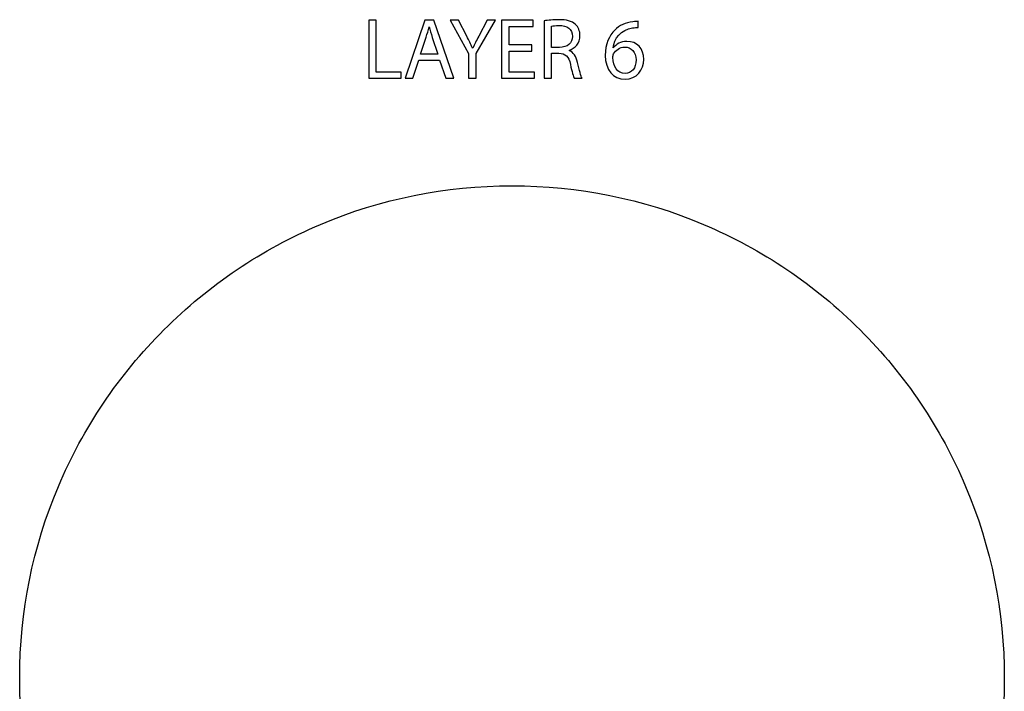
# Model space of a CAD drawing. Header units: millimetres. Extents: x -482 to 545, y -423 to 387.
# Tile 142 of 256: x 256 to 545, y -225 to -28. Entities that reach past the tile are written whole.
import ezdxf

# ---------------------------------------------------------------- set-up
doc = ezdxf.new("R2010")
doc.units = ezdxf.units.MM
doc.header["$MEASUREMENT"] = 0
doc.layers.add('Layer 1', color=7, linetype='Continuous')

msp = doc.modelspace()

# ---------------------------------------------------------------- linework, layer by layer
at = {"layer": 'Layer 1'}
for points, knots in [([(358.2452, -27.7797), (358.2452, -27.7797), (360.4554, -27.7797), (360.4554, -27.7797), (360.4554, -27.7797), (360.4554, -27.7797), (360.4554, -43.0461), (360.4554, -43.0461), (360.4554, -43.0461), (360.4554, -43.0461), (367.7709, -43.0461), (367.7709, -43.0461), (367.7709, -43.0461), (367.7709, -43.0461), (367.7709, -44.9003), (367.7709, -44.9003), (367.7709, -44.9003), (367.7709, -44.9003), (358.2452, -44.9003), (358.2452, -44.9003), (358.2452, -44.9003), (358.2452, -44.9003), (358.2452, -27.7797), (358.2452, -27.7797)], [0, 0, 0, 0, 0.14285714, 0.14285714, 0.14285714, 0.14285714, 0.28571429, 0.28571429, 0.28571429, 0.28571429, 0.42857143, 0.42857143, 0.42857143, 0.42857143, 0.57142857, 0.57142857, 0.57142857, 0.57142857, 0.71428571, 0.71428571, 0.71428571, 0.71428571, 1, 1, 1, 1]), ([(373.0027, -39.5152), (373.0027, -39.5152), (371.2243, -44.9003), (371.2243, -44.9003), (371.2243, -44.9003), (371.2243, -44.9003), (368.938, -44.9003), (368.938, -44.9003), (368.938, -44.9003), (368.938, -44.9003), (374.7553, -27.7797), (374.7553, -27.7797), (374.7553, -27.7797), (374.7553, -27.7797), (377.4223, -27.7797), (377.4223, -27.7797), (377.4223, -27.7797), (377.4223, -27.7797), (383.265, -44.9003), (383.265, -44.9003), (383.265, -44.9003), (383.265, -44.9003), (380.9024, -44.9003), (380.9024, -44.9003), (380.9024, -44.9003), (380.9024, -44.9003), (379.0736, -39.5152), (379.0736, -39.5152), (379.0736, -39.5152), (379.0736, -39.5152), (373.0027, -39.5152), (373.0027, -39.5152)], [0, 0, 0, 0, 0.11111111, 0.11111111, 0.11111111, 0.11111111, 0.22222222, 0.22222222, 0.22222222, 0.22222222, 0.33333333, 0.33333333, 0.33333333, 0.33333333, 0.44444444, 0.44444444, 0.44444444, 0.44444444, 0.55555556, 0.55555556, 0.55555556, 0.55555556, 0.66666667, 0.66666667, 0.66666667, 0.66666667, 0.77777778, 0.77777778, 0.77777778, 0.77777778, 1, 1, 1, 1]), ([(387.5823, -44.9004), (387.5823, -44.9004), (387.5823, -37.6353), (387.5823, -37.6353), (387.5823, -37.6353), (387.5823, -37.6353), (382.1717, -27.7798), (382.1717, -27.7798), (382.1717, -27.7798), (382.1717, -27.7798), (384.6867, -27.7798), (384.6867, -27.7798), (384.6867, -27.7798), (384.6867, -27.7798), (387.0997, -32.5041), (387.0997, -32.5041), (387.0997, -32.5041), (387.7601, -33.7995), (388.2681, -34.8413), (388.8015, -36.0351), (388.8015, -36.0351), (388.8015, -36.0351), (388.8527, -36.0351), (388.8527, -36.0351), (388.8527, -36.0351), (389.3353, -34.9175), (389.9195, -33.7995), (390.5799, -32.5041), (390.5799, -32.5041), (390.5799, -32.5041), (393.0437, -27.7798), (393.0437, -27.7798), (393.0437, -27.7798), (393.0437, -27.7798), (395.5586, -27.7798), (395.5586, -27.7798), (395.5586, -27.7798), (395.5586, -27.7798), (389.8179, -37.6099), (389.8179, -37.6099), (389.8179, -37.6099), (389.8179, -37.6099), (389.8179, -44.9004), (389.8179, -44.9004), (389.8179, -44.9004), (389.8179, -44.9004), (387.5823, -44.9004), (387.5823, -44.9004)], [0, 0, 0, 0, 0.07692308, 0.07692308, 0.07692308, 0.07692308, 0.15384615, 0.15384615, 0.15384615, 0.15384615, 0.23076923, 0.23076923, 0.23076923, 0.23076923, 0.30769231, 0.30769231, 0.30769231, 0.30769231, 0.38461538, 0.38461538, 0.38461538, 0.38461538, 0.46153846, 0.46153846, 0.46153846, 0.46153846, 0.53846154, 0.53846154, 0.53846154, 0.53846154, 0.61538462, 0.61538462, 0.61538462, 0.61538462, 0.69230769, 0.69230769, 0.69230769, 0.69230769, 0.76923077, 0.76923077, 0.76923077, 0.76923077, 0.84615385, 0.84615385, 0.84615385, 0.84615385, 1, 1, 1, 1]), ([(406.201, -36.8733), (406.201, -36.8733), (399.5455, -36.8733), (399.5455, -36.8733), (399.5455, -36.8733), (399.5455, -36.8733), (399.5455, -43.0462), (399.5455, -43.0462), (399.5455, -43.0462), (399.5455, -43.0462), (406.963, -43.0462), (406.963, -43.0462), (406.963, -43.0462), (406.963, -43.0462), (406.963, -44.9004), (406.963, -44.9004), (406.963, -44.9004), (406.963, -44.9004), (397.3357, -44.9004), (397.3357, -44.9004), (397.3357, -44.9004), (397.3357, -44.9004), (397.3357, -27.7799), (397.3357, -27.7799), (397.3357, -27.7799), (397.3357, -27.7799), (406.582, -27.7799), (406.582, -27.7799), (406.582, -27.7799), (406.582, -27.7799), (406.582, -29.6341), (406.582, -29.6341), (406.582, -29.6341), (406.582, -29.6341), (399.5455, -29.6341), (399.5455, -29.6341), (399.5455, -29.6341), (399.5455, -29.6341), (399.5455, -35.0445), (399.5455, -35.0445), (399.5455, -35.0445), (399.5455, -35.0445), (406.201, -35.0445), (406.201, -35.0445), (406.201, -35.0445), (406.201, -35.0445), (406.201, -36.8733), (406.201, -36.8733)], [0, 0, 0, 0, 0.07692308, 0.07692308, 0.07692308, 0.07692308, 0.15384615, 0.15384615, 0.15384615, 0.15384615, 0.23076923, 0.23076923, 0.23076923, 0.23076923, 0.30769231, 0.30769231, 0.30769231, 0.30769231, 0.38461538, 0.38461538, 0.38461538, 0.38461538, 0.46153846, 0.46153846, 0.46153846, 0.46153846, 0.53846154, 0.53846154, 0.53846154, 0.53846154, 0.61538462, 0.61538462, 0.61538462, 0.61538462, 0.69230769, 0.69230769, 0.69230769, 0.69230769, 0.76923077, 0.76923077, 0.76923077, 0.76923077, 0.84615385, 0.84615385, 0.84615385, 0.84615385, 1, 1, 1, 1]), ([(409.832, -28.0083), (410.9496, -27.7797), (412.5498, -27.6527), (414.0741, -27.6527), (414.0741, -27.6527), (416.4367, -27.6527), (417.9607, -28.0841), (419.0275, -29.0497), (419.0275, -29.0497), (419.8911, -29.8117), (420.3737, -30.9801), (420.3737, -32.3008), (420.3737, -32.3008), (420.3737, -34.5617), (418.9513, -36.0607), (417.1479, -36.6699), (417.1479, -36.6699), (417.1479, -36.6699), (417.1479, -36.7465), (417.1479, -36.7465), (417.1479, -36.7465), (418.4687, -37.2037), (419.2561, -38.4229), (419.6629, -40.2012), (419.6629, -40.2012), (420.2217, -42.5888), (420.6281, -44.2402), (420.9837, -44.9002), (420.9837, -44.9002), (420.9837, -44.9002), (418.6973, -44.9002), (418.6973, -44.9002), (418.6973, -44.9002), (418.4179, -44.418), (418.0369, -42.9444), (417.5543, -40.8112), (417.5543, -40.8112), (417.0463, -38.4483), (416.1319, -37.5596), (414.1249, -37.4831), (414.1249, -37.4831), (414.1249, -37.4831), (412.0418, -37.4831), (412.0418, -37.4831), (412.0418, -37.4831), (412.0418, -37.4831), (412.0418, -44.9002), (412.0418, -44.9002), (412.0418, -44.9002), (412.0418, -44.9002), (409.832, -44.9002), (409.832, -44.9002), (409.832, -44.9002), (409.832, -44.9002), (409.832, -28.0083), (409.832, -28.0083)], [0, 0, 0, 0, 0.06666667, 0.06666667, 0.06666667, 0.06666667, 0.13333333, 0.13333333, 0.13333333, 0.13333333, 0.2, 0.2, 0.2, 0.2, 0.26666667, 0.26666667, 0.26666667, 0.26666667, 0.33333333, 0.33333333, 0.33333333, 0.33333333, 0.4, 0.4, 0.4, 0.4, 0.46666667, 0.46666667, 0.46666667, 0.46666667, 0.53333333, 0.53333333, 0.53333333, 0.53333333, 0.6, 0.6, 0.6, 0.6, 0.66666667, 0.66666667, 0.66666667, 0.66666667, 0.73333333, 0.73333333, 0.73333333, 0.73333333, 0.8, 0.8, 0.8, 0.8, 0.86666667, 0.86666667, 0.86666667, 0.86666667, 1, 1, 1, 1]), ([(437.5183, -29.9639), (437.0611, -29.9388), (436.4769, -29.9639), (435.8419, -30.0658), (435.8419, -30.0658), (432.3364, -30.65), (430.4818, -33.2153), (430.1008, -35.9335), (430.1008, -35.9335), (430.1008, -35.9335), (430.177, -35.9335), (430.177, -35.9335), (430.177, -35.9335), (430.9648, -34.8921), (432.3364, -34.0285), (434.1655, -34.0285), (434.1655, -34.0285), (437.0865, -34.0285), (439.1443, -36.1367), (439.1443, -39.3628), (439.1443, -39.3628), (439.1443, -42.3858), (437.0865, -45.1801), (433.6572, -45.1801), (433.6572, -45.1801), (430.1266, -45.1801), (427.8148, -42.4366), (427.8148, -38.1436), (427.8148, -38.1436), (427.8148, -34.8921), (428.9832, -32.3263), (430.6092, -30.7008), (430.6092, -30.7008), (431.9808, -29.3546), (433.8096, -28.5164), (435.8927, -28.2621), (435.8927, -28.2621), (436.5531, -28.1608), (437.1119, -28.1354), (437.5183, -28.1354), (437.5183, -28.1354), (437.5183, -28.1354), (437.5183, -29.9639), (437.5183, -29.9639)], [0, 0, 0, 0, 0.08333333, 0.08333333, 0.08333333, 0.08333333, 0.16666667, 0.16666667, 0.16666667, 0.16666667, 0.25, 0.25, 0.25, 0.25, 0.33333333, 0.33333333, 0.33333333, 0.33333333, 0.41666667, 0.41666667, 0.41666667, 0.41666667, 0.5, 0.5, 0.5, 0.5, 0.58333333, 0.58333333, 0.58333333, 0.58333333, 0.66666667, 0.66666667, 0.66666667, 0.66666667, 0.75, 0.75, 0.75, 0.75, 0.83333333, 0.83333333, 0.83333333, 0.83333333, 1, 1, 1, 1]), ([(378.6164, -37.788), (378.6164, -37.788), (376.9397, -32.8596), (376.9397, -32.8596), (376.9397, -32.8596), (376.5587, -31.7421), (376.3047, -30.7261), (376.051, -29.7355), (376.051, -29.7355), (376.051, -29.7355), (375.9999, -29.7355), (375.9999, -29.7355), (375.9999, -29.7355), (375.7459, -30.7515), (375.4665, -31.7933), (375.1363, -32.8342), (375.1363, -32.8342), (375.1363, -32.8342), (373.4599, -37.788), (373.4599, -37.788), (373.4599, -37.788), (373.4599, -37.788), (378.6164, -37.788), (378.6164, -37.788)], [0, 0, 0, 0, 0.14285714, 0.14285714, 0.14285714, 0.14285714, 0.28571429, 0.28571429, 0.28571429, 0.28571429, 0.42857143, 0.42857143, 0.42857143, 0.42857143, 0.57142857, 0.57142857, 0.57142857, 0.57142857, 0.71428571, 0.71428571, 0.71428571, 0.71428571, 1, 1, 1, 1]), ([(412.0418, -35.8067), (412.0418, -35.8067), (414.3027, -35.8067), (414.3027, -35.8067), (414.3027, -35.8067), (416.6649, -35.8067), (418.1639, -34.5109), (418.1639, -32.5551), (418.1639, -32.5551), (418.1639, -30.3451), (416.5633, -29.3799), (414.2265, -29.3545), (414.2265, -29.3545), (413.1597, -29.3545), (412.3977, -29.4561), (412.0418, -29.5577), (412.0418, -29.5577), (412.0418, -29.5577), (412.0418, -35.8067), (412.0418, -35.8067)], [0, 0, 0, 0, 0.16666667, 0.16666667, 0.16666667, 0.16666667, 0.33333333, 0.33333333, 0.33333333, 0.33333333, 0.5, 0.5, 0.5, 0.5, 0.66666667, 0.66666667, 0.66666667, 0.66666667, 1, 1, 1, 1]), ([(436.8833, -39.4898), (436.8833, -37.1276), (435.5371, -35.7049), (433.4797, -35.7049), (433.4797, -35.7049), (432.1332, -35.7049), (430.8886, -36.5431), (430.2786, -37.7372), (430.2786, -37.7372), (430.1266, -37.9909), (430.025, -38.3214), (430.025, -38.7278), (430.025, -38.7278), (430.0754, -41.4456), (431.32, -43.4526), (433.6572, -43.4526), (433.6572, -43.4526), (435.5879, -43.4526), (436.8833, -41.852), (436.8833, -39.4898)], [0, 0, 0, 0, 0.16666667, 0.16666667, 0.16666667, 0.16666667, 0.33333333, 0.33333333, 0.33333333, 0.33333333, 0.5, 0.5, 0.5, 0.5, 0.66666667, 0.66666667, 0.66666667, 0.66666667, 1, 1, 1, 1]), ([(533.7911, -164.9185), (526.4989, -147.6772), (516.0587, -132.1927), (502.7622, -118.8958), (502.7622, -118.8958), (489.4653, -105.5989), (473.9808, -95.1592), (456.7395, -87.8666), (456.7395, -87.8666), (438.8883, -80.3164), (419.9264, -76.4881), (400.3804, -76.4881), (400.3804, -76.4881), (380.8344, -76.4881), (361.8726, -80.3164), (344.0217, -87.8666), (344.0217, -87.8666), (326.7804, -95.1592), (311.2963, -105.5989), (297.999, -118.8958), (297.999, -118.8958), (284.7025, -132.1927), (274.2624, -147.6772), (266.9698, -164.9185), (266.9698, -164.9185), (259.4196, -182.7694), (255.5913, -201.7312), (255.5913, -221.2772), (255.5913, -221.2772), (255.5913, -240.8236), (259.4196, -259.7854), (266.9698, -277.636), (266.9698, -277.636), (274.2624, -294.8776), (284.7025, -310.3617), (297.999, -323.659), (297.999, -323.659), (309.6118, -335.2717), (322.8946, -344.7025), (337.5574, -351.7634), (337.5574, -351.7634), (337.5574, -351.7637), (337.5571, -351.7644), (337.5571, -351.7644), (337.5571, -351.7644), (337.5804, -351.7757), (337.6033, -351.7863), (337.6266, -351.7973), (337.6266, -351.7973), (337.6583, -351.8128), (337.6901, -351.829), (337.7222, -351.8445), (337.7222, -351.8445), (337.7225, -351.8442), (337.7225, -351.8435), (337.7229, -351.8431), (337.7229, -351.8431), (338.2485, -352.0957), (338.7749, -352.3469), (339.3044, -352.5931), (339.3044, -352.5931), (339.1368, -352.7423), (338.9643, -352.863), (338.8299, -352.9335), (338.8299, -352.9335), (337.8996, -353.4246), (339.4444, -354.5168), (340.6072, -354.0335), (340.6072, -354.0335), (340.9226, -353.9023), (341.1822, -353.7358), (341.4041, -353.5481), (341.4041, -353.5481), (341.7837, -353.7174), (342.1629, -353.8864), (342.5439, -354.0526), (342.5439, -354.0526), (342.3862, -354.181), (342.225, -354.3002), (342.062, -354.4057), (342.062, -354.4057), (340.7758, -355.2375), (341.9534, -356.4603), (343.2463, -355.6238), (343.2463, -355.6238), (343.6506, -355.3628), (344.0182, -355.1), (344.3498, -354.8244), (344.3498, -354.8244), (344.7925, -355.0107), (345.236, -355.1949), (345.6801, -355.3765), (345.6801, -355.3765), (344.3699, -356.1315), (345.0469, -357.7864), (346.6305, -356.9947), (346.6305, -356.9947), (347.0972, -356.7612), (347.4832, -356.5051), (347.8095, -356.2253), (347.8095, -356.2253), (348.2057, -356.3802), (348.6025, -356.5329), (348.9998, -356.6839), (348.9998, -356.6839), (348.8851, -356.7809), (348.768, -356.8748), (348.6438, -356.9605), (348.6438, -356.9605), (347.1547, -357.9927), (347.6613, -359.3188), (349.0827, -358.7406), (349.0827, -358.7406), (349.8574, -358.4252), (350.528, -357.9899), (351.0917, -357.4615), (351.0917, -357.4615), (352.2764, -357.8908), (353.4652, -358.3046), (354.6587, -358.7022), (354.6587, -358.7022), (355.1437, -359.7182), (355.8546, -360.5885), (356.8911, -361.1737), (356.8911, -361.1737), (358.4433, -362.0511), (360.362, -362.2328), (362.1016, -362.436), (362.1016, -362.436), (364.0916, -362.6685), (365.5595, -362.787), (367.4853, -362.7136), (367.4853, -362.7136), (367.3502, -362.8251), (367.2119, -362.939), (367.0655, -363.0583), (367.0655, -363.0583), (366.6768, -363.3754), (366.9008, -363.864), (367.5947, -363.5934), (367.5947, -363.5934), (368.5278, -363.2294), (369.3921, -362.8311), (370.2052, -362.3721), (370.2052, -362.3721), (371.029, -362.5453), (371.9042, -362.5873), (372.7551, -362.569), (372.7551, -362.569), (372.0372, -363.1151), (371.2149, -363.5977), (370.2292, -363.9889), (370.2292, -363.9889), (369.777, -364.1688), (369.9223, -364.6327), (370.3524, -364.5749), (370.3524, -364.5749), (371.374, -364.4366), (372.3836, -364.1914), (373.3404, -363.8407), (373.3404, -363.8407), (374.1059, -364.0122), (374.9194, -364.0672), (375.7185, -364.0619), (375.7185, -364.0619), (375.1794, -364.3283), (374.5391, -364.5914), (373.75, -364.8723), (373.75, -364.8723), (373.4402, -364.9901), (373.5323, -365.496), (373.8875, -365.4501), (373.8875, -365.4501), (375.68, -365.218), (377.397, -365.1428), (378.9047, -364.4849), (378.9047, -364.4849), (379.3591, -364.553), (379.8142, -364.6172), (380.2696, -364.6803), (380.2696, -364.6803), (379.9663, -364.9358), (379.6597, -365.1781), (379.3549, -365.4039), (379.3549, -365.4039), (378.8818, -365.7546), (379.0134, -366.4975), (379.6872, -366.5384), (379.6872, -366.5384), (381.1011, -366.6234), (388.0886, -367.8906), (391.5748, -367.9234), (391.5748, -367.9234), (391.573, -368.2258), (391.8662, -368.5189), (392.1731, -368.2967), (392.1731, -368.2967), (392.6013, -368.0003), (392.9838, -367.6994), (393.3408, -367.3904), (393.3408, -367.3904), (393.5591, -367.408), (393.7771, -367.4271), (393.9955, -367.4433), (393.9955, -367.4433), (393.895, -367.5361), (393.7941, -367.6289), (393.689, -367.7227), (393.689, -367.7227), (393.2878, -368.0818), (393.8802, -368.6703), (394.2795, -368.3132), (394.2795, -368.3132), (394.578, -368.0465), (394.8556, -367.7837), (395.1191, -367.5177), (395.1191, -367.5177), (395.3484, -367.5318), (395.5781, -367.5453), (395.8074, -367.5576), (395.8074, -367.5576), (395.7044, -367.65), (395.5978, -367.7389), (395.4867, -367.825), (395.4867, -367.825), (395.0623, -368.1538), (395.6571, -368.7405), (396.0773, -368.4156), (396.0773, -368.4156), (396.3888, -368.1743), (396.6682, -367.903), (396.9215, -367.6116), (396.9215, -367.6116), (397.058, -367.6172), (397.1942, -367.6211), (397.3307, -367.626), (397.3307, -367.626), (397.2679, -367.7051), (397.2044, -367.7841), (397.1377, -367.861), (397.1377, -367.861), (396.7878, -368.2656), (397.3762, -368.8583), (397.7283, -368.4512), (397.7283, -368.4512), (397.9459, -368.2), (398.1347, -367.9351), (398.3051, -367.6613), (398.3051, -367.6613), (399.6918, -367.698), (401.0786, -367.7029), (402.465, -367.6754), (402.465, -367.6754), (402.6333, -367.9446), (402.8192, -368.2046), (403.033, -368.4512), (403.033, -368.4512), (403.3854, -368.8583), (403.9738, -368.2656), (403.6235, -367.861), (403.6235, -367.861), (403.5621, -367.7901), (403.5046, -367.7174), (403.4464, -367.6451), (403.4464, -367.6451), (403.5833, -367.6409), (403.7202, -367.637), (403.8571, -367.632), (403.8571, -367.632), (404.1061, -367.9157), (404.3799, -368.1799), (404.684, -368.4156), (404.684, -368.4156), (405.1038, -368.7405), (405.6989, -368.1538), (405.2745, -367.825), (405.2745, -367.825), (405.175, -367.7481), (405.0801, -367.668), (404.9874, -367.5858), (404.9874, -367.5858), (405.2153, -367.5749), (405.4435, -367.5608), (405.6714, -367.5481), (405.6714, -367.5481), (405.9261, -367.8035), (406.1949, -368.0564), (406.4814, -368.3132), (406.4814, -368.3132), (406.8811, -368.6703), (407.4737, -368.0818), (407.0719, -367.7227), (407.0719, -367.7227), (406.9809, -367.6412), (406.8941, -367.5608), (406.8066, -367.4803), (406.8066, -367.4803), (407.0257, -367.4652), (407.2444, -367.4458), (407.4635, -367.4288), (407.4635, -367.4288), (407.8082, -367.7245), (408.1775, -368.0127), (408.5882, -368.2967), (408.5882, -368.2967), (408.8951, -368.5189), (409.1882, -368.2258), (409.1861, -367.9234), (409.1861, -367.9234), (412.6726, -367.8906), (419.6601, -366.6234), (421.074, -366.5384), (421.074, -366.5384), (421.7478, -366.4975), (421.8798, -365.7546), (421.4067, -365.4039), (421.4067, -365.4039), (421.1016, -365.1781), (420.795, -364.9358), (420.4916, -364.6803), (420.4916, -364.6803), (420.9467, -364.6172), (421.4021, -364.553), (421.8565, -364.4849), (421.8565, -364.4849), (421.8565, -364.4849), (426.8737, -365.4501), (426.8737, -365.4501), (426.8737, -365.4501), (427.2293, -365.496), (427.321, -364.9901), (427.0113, -364.8723), (427.0113, -364.8723), (426.2221, -364.5914), (425.5818, -364.3283), (425.0428, -364.0619), (425.0428, -364.0619), (425.8418, -364.0672), (426.6557, -364.0122), (427.4212, -363.8407), (427.4212, -363.8407), (428.3776, -364.1914), (429.3869, -364.4366), (430.4089, -364.5749), (430.4089, -364.5749), (430.8389, -364.6327), (430.9839, -364.1688), (430.5317, -363.9889), (430.5317, -363.9889), (429.5463, -363.5977), (428.724, -363.1151), (428.0065, -362.569), (428.0065, -362.569), (428.857, -362.5873), (429.7323, -362.5453), (430.556, -362.3721), (430.556, -362.3721), (431.3691, -362.8311), (432.2331, -363.2294), (433.1669, -363.5934), (433.1669, -363.5934), (433.8605, -363.864), (434.0841, -363.3754), (433.6957, -363.0583), (433.6957, -363.0583), (433.5497, -362.939), (433.411, -362.8251), (433.2759, -362.7136), (433.2759, -362.7136), (435.2014, -362.787), (436.6693, -362.6685), (438.6597, -362.436), (438.6597, -362.436), (440.3996, -362.2328), (442.3176, -362.0511), (443.8702, -361.1737), (443.8702, -361.1737), (444.9066, -360.5885), (445.6178, -359.7182), (446.1029, -358.7022), (446.1029, -358.7022), (447.2957, -358.3046), (448.4852, -357.8908), (449.6695, -357.4615), (449.6695, -357.4615), (450.2336, -357.9899), (450.9039, -358.4252), (451.6786, -358.7406), (451.6786, -358.7406), (453.1003, -359.3188), (453.6061, -357.9927), (452.1171, -356.9605), (452.1171, -356.9605), (451.9932, -356.8748), (451.8758, -356.7809), (451.7618, -356.6839), (451.7618, -356.6839), (452.159, -356.5329), (452.5559, -356.3802), (452.9521, -356.2253), (452.9521, -356.2253), (453.2781, -356.5051), (453.664, -356.7612), (454.1307, -356.9947), (454.1307, -356.9947), (455.7143, -357.7864), (456.3917, -356.1315), (455.0811, -355.3765), (455.0811, -355.3765), (455.5253, -355.1949), (455.9683, -355.0107), (456.4114, -354.8244), (456.4114, -354.8244), (456.7434, -355.1), (457.111, -355.3628), (457.5149, -355.6238), (457.5149, -355.6238), (458.8075, -356.4603), (459.9854, -355.2375), (458.6995, -354.4057), (458.6995, -354.4057), (458.5362, -354.3002), (458.3753, -354.181), (458.2173, -354.0526), (458.2173, -354.0526), (458.5983, -353.8864), (458.9779, -353.7174), (459.3568, -353.5481), (459.3568, -353.5481), (459.579, -353.7358), (459.8387, -353.9023), (460.1544, -354.0335), (460.1544, -354.0335), (461.3172, -354.5168), (462.8616, -353.4246), (461.931, -352.9335), (461.931, -352.9335), (461.7966, -352.863), (461.6248, -352.7423), (461.4569, -352.5931), (461.4569, -352.5931), (476.8136, -345.448), (490.6894, -335.7314), (502.7622, -323.659), (502.7622, -323.659), (516.0587, -310.3617), (526.4989, -294.8776), (533.7911, -277.636), (533.7911, -277.636), (541.3416, -259.7854), (545.17, -240.8236), (545.17, -221.2772), (545.17, -221.2772), (545.17, -201.7312), (541.3416, -182.7694), (533.7911, -164.9185)], [0, 0, 0, 0, 0.00869565, 0.00869565, 0.00869565, 0.00869565, 0.0173913, 0.0173913, 0.0173913, 0.0173913, 0.02608696, 0.02608696, 0.02608696, 0.02608696, 0.03478261, 0.03478261, 0.03478261, 0.03478261, 0.04347826, 0.04347826, 0.04347826, 0.04347826, 0.05217391, 0.05217391, 0.05217391, 0.05217391, 0.06086957, 0.06086957, 0.06086957, 0.06086957, 0.06956522, 0.06956522, 0.06956522, 0.06956522, 0.07826087, 0.07826087, 0.07826087, 0.07826087, 0.08695652, 0.08695652, 0.08695652, 0.08695652, 0.09565217, 0.09565217, 0.09565217, 0.09565217, 0.10434783, 0.10434783, 0.10434783, 0.10434783, 0.11304348, 0.11304348, 0.11304348, 0.11304348, 0.12173913, 0.12173913, 0.12173913, 0.12173913, 0.13043478, 0.13043478, 0.13043478, 0.13043478, 0.13913043, 0.13913043, 0.13913043, 0.13913043, 0.14782609, 0.14782609, 0.14782609, 0.14782609, 0.15652174, 0.15652174, 0.15652174, 0.15652174, 0.16521739, 0.16521739, 0.16521739, 0.16521739, 0.17391304, 0.17391304, 0.17391304, 0.17391304, 0.1826087, 0.1826087, 0.1826087, 0.1826087, 0.19130435, 0.19130435, 0.19130435, 0.19130435, 0.2, 0.2, 0.2, 0.2, 0.20869565, 0.20869565, 0.20869565, 0.20869565, 0.2173913, 0.2173913, 0.2173913, 0.2173913, 0.22608696, 0.22608696, 0.22608696, 0.22608696, 0.23478261, 0.23478261, 0.23478261, 0.23478261, 0.24347826, 0.24347826, 0.24347826, 0.24347826, 0.25217391, 0.25217391, 0.25217391, 0.25217391, 0.26086957, 0.26086957, 0.26086957, 0.26086957, 0.26956522, 0.26956522, 0.26956522, 0.26956522, 0.27826087, 0.27826087, 0.27826087, 0.27826087, 0.28695652, 0.28695652, 0.28695652, 0.28695652, 0.29565217, 0.29565217, 0.29565217, 0.29565217, 0.30434783, 0.30434783, 0.30434783, 0.30434783, 0.31304348, 0.31304348, 0.31304348, 0.31304348, 0.32173913, 0.32173913, 0.32173913, 0.32173913, 0.33043478, 0.33043478, 0.33043478, 0.33043478, 0.33913043, 0.33913043, 0.33913043, 0.33913043, 0.34782609, 0.34782609, 0.34782609, 0.34782609, 0.35652174, 0.35652174, 0.35652174, 0.35652174, 0.36521739, 0.36521739, 0.36521739, 0.36521739, 0.37391304, 0.37391304, 0.37391304, 0.37391304, 0.3826087, 0.3826087, 0.3826087, 0.3826087, 0.39130435, 0.39130435, 0.39130435, 0.39130435, 0.4, 0.4, 0.4, 0.4, 0.40869565, 0.40869565, 0.40869565, 0.40869565, 0.4173913, 0.4173913, 0.4173913, 0.4173913, 0.42608696, 0.42608696, 0.42608696, 0.42608696, 0.43478261, 0.43478261, 0.43478261, 0.43478261, 0.44347826, 0.44347826, 0.44347826, 0.44347826, 0.45217391, 0.45217391, 0.45217391, 0.45217391, 0.46086957, 0.46086957, 0.46086957, 0.46086957, 0.46956522, 0.46956522, 0.46956522, 0.46956522, 0.47826087, 0.47826087, 0.47826087, 0.47826087, 0.48695652, 0.48695652, 0.48695652, 0.48695652, 0.49565217, 0.49565217, 0.49565217, 0.49565217, 0.50434783, 0.50434783, 0.50434783, 0.50434783, 0.51304348, 0.51304348, 0.51304348, 0.51304348, 0.52173913, 0.52173913, 0.52173913, 0.52173913, 0.53043478, 0.53043478, 0.53043478, 0.53043478, 0.53913043, 0.53913043, 0.53913043, 0.53913043, 0.54782609, 0.54782609, 0.54782609, 0.54782609, 0.55652174, 0.55652174, 0.55652174, 0.55652174, 0.56521739, 0.56521739, 0.56521739, 0.56521739, 0.57391304, 0.57391304, 0.57391304, 0.57391304, 0.5826087, 0.5826087, 0.5826087, 0.5826087, 0.59130435, 0.59130435, 0.59130435, 0.59130435, 0.6, 0.6, 0.6, 0.6, 0.60869565, 0.60869565, 0.60869565, 0.60869565, 0.6173913, 0.6173913, 0.6173913, 0.6173913, 0.62608696, 0.62608696, 0.62608696, 0.62608696, 0.63478261, 0.63478261, 0.63478261, 0.63478261, 0.64347826, 0.64347826, 0.64347826, 0.64347826, 0.65217391, 0.65217391, 0.65217391, 0.65217391, 0.66086957, 0.66086957, 0.66086957, 0.66086957, 0.66956522, 0.66956522, 0.66956522, 0.66956522, 0.67826087, 0.67826087, 0.67826087, 0.67826087, 0.68695652, 0.68695652, 0.68695652, 0.68695652, 0.69565217, 0.69565217, 0.69565217, 0.69565217, 0.70434783, 0.70434783, 0.70434783, 0.70434783, 0.71304348, 0.71304348, 0.71304348, 0.71304348, 0.72173913, 0.72173913, 0.72173913, 0.72173913, 0.73043478, 0.73043478, 0.73043478, 0.73043478, 0.73913043, 0.73913043, 0.73913043, 0.73913043, 0.74782609, 0.74782609, 0.74782609, 0.74782609, 0.75652174, 0.75652174, 0.75652174, 0.75652174, 0.76521739, 0.76521739, 0.76521739, 0.76521739, 0.77391304, 0.77391304, 0.77391304, 0.77391304, 0.7826087, 0.7826087, 0.7826087, 0.7826087, 0.79130435, 0.79130435, 0.79130435, 0.79130435, 0.8, 0.8, 0.8, 0.8, 0.80869565, 0.80869565, 0.80869565, 0.80869565, 0.8173913, 0.8173913, 0.8173913, 0.8173913, 0.82608696, 0.82608696, 0.82608696, 0.82608696, 0.83478261, 0.83478261, 0.83478261, 0.83478261, 0.84347826, 0.84347826, 0.84347826, 0.84347826, 0.85217391, 0.85217391, 0.85217391, 0.85217391, 0.86086957, 0.86086957, 0.86086957, 0.86086957, 0.86956522, 0.86956522, 0.86956522, 0.86956522, 0.87826087, 0.87826087, 0.87826087, 0.87826087, 0.88695652, 0.88695652, 0.88695652, 0.88695652, 0.89565217, 0.89565217, 0.89565217, 0.89565217, 0.90434783, 0.90434783, 0.90434783, 0.90434783, 0.91304348, 0.91304348, 0.91304348, 0.91304348, 0.92173913, 0.92173913, 0.92173913, 0.92173913, 0.93043478, 0.93043478, 0.93043478, 0.93043478, 0.93913043, 0.93913043, 0.93913043, 0.93913043, 0.94782609, 0.94782609, 0.94782609, 0.94782609, 0.95652174, 0.95652174, 0.95652174, 0.95652174, 0.96521739, 0.96521739, 0.96521739, 0.96521739, 0.97391304, 0.97391304, 0.97391304, 0.97391304, 0.9826087, 0.9826087, 0.9826087, 0.9826087, 1, 1, 1, 1])]:
    msp.add_open_spline(points, degree=3, knots=knots, dxfattribs=at)

doc.saveas('drawing.dxf')
